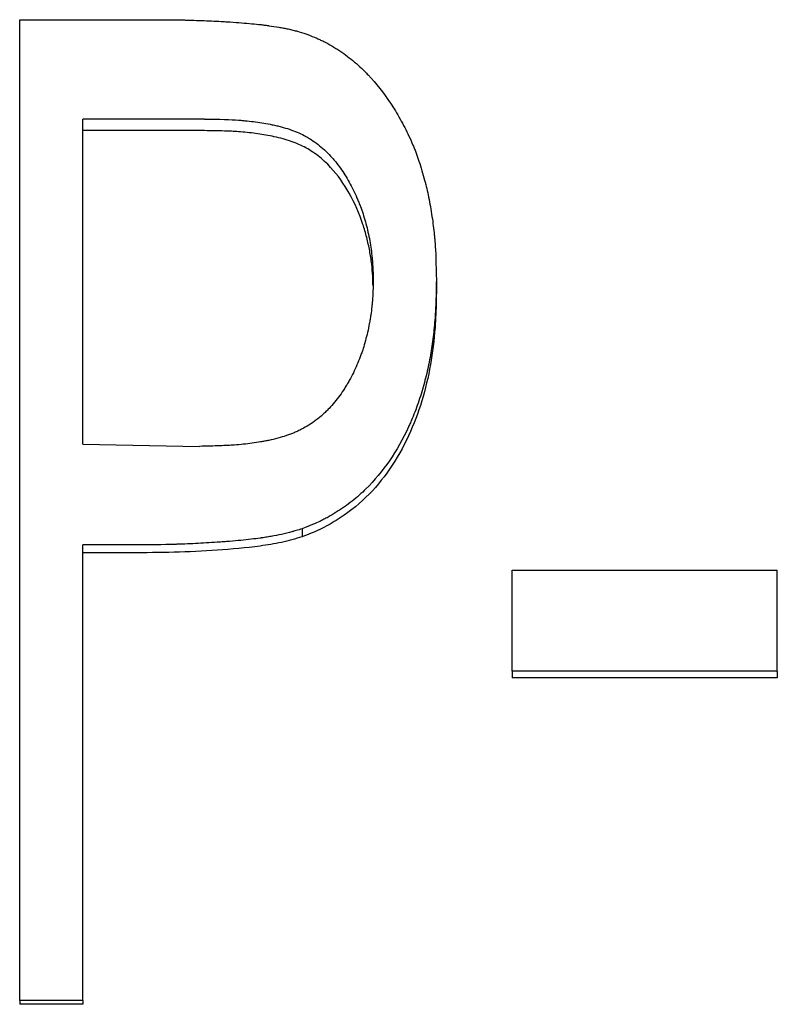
# Model space of a CAD drawing. Header units: millimetres. Extents: x 0 to 594, y 0 to 420.
# Tile 14 of 20: x 185.65 to 192.58, y 221.79 to 230.79. Entities that reach past the tile are written whole.
import ezdxf

# ---------------------------------------------------------------- set-up
doc = ezdxf.new("R2010")
doc.units = ezdxf.units.MM

msp = doc.modelspace()

# ---------------------------------------------------------------- linework, layer by layer
at = {"color": 7, "linetype": 'Continuous', "lineweight": 25}
for p, q in [((185.6534, 230.7949), (186.8667, 230.7949)), ((185.6534, 221.8273), (185.6534, 230.7949)), ((187.3427, 229.8865), (186.2303, 229.8865)), ((186.2303, 226.9132), (186.2303, 229.8865)), ((187.3427, 229.7804), (186.2303, 229.7804)), ((189.4611, 228.4125), (189.4611, 228.3194)), ((186.2303, 226.9132), (187.2958, 226.8934)), ((188.2351, 226.1403), (188.2351, 226.0671)), ((186.6702, 225.9927), (186.2303, 225.9927)), ((186.2303, 221.8273), (186.2303, 225.9927)), ((186.6702, 225.9208), (186.2303, 225.9208)), ((190.1534, 225.7623), (192.5765, 225.7623)), ((190.1534, 224.8392), (190.1534, 225.7623)), ((192.5765, 224.8392), (192.5765, 225.7623)), ((190.1534, 224.8392), (190.1534, 224.7774)), ((192.5765, 224.8392), (190.1534, 224.8392)), ((192.5765, 224.8392), (192.5765, 224.7774)), ((192.5765, 224.7774), (190.1534, 224.7774)), ((186.2303, 221.8273), (185.6534, 221.8273)), ((185.6534, 221.8273), (185.6534, 221.7919)), ((186.2303, 221.7919), (185.6534, 221.7919)), ((186.2303, 221.8273), (186.2303, 221.7919))]:
    msp.add_line(p, q, dxfattribs=at)
for points, knots in [([(186.8667, 230.7949), (186.9415, 230.7948), (187.0085, 230.7944), (187.0974, 230.7933), (187.125, 230.7928), (187.1636, 230.7921), (187.176, 230.7918), (187.1938, 230.7914), (187.1997, 230.7912), (187.2082, 230.791), (187.211, 230.7909), (187.2152, 230.7908), (187.2166, 230.7907), (187.2194, 230.7906), (187.2201, 230.7906), (187.2858, 230.7886), (187.3472, 230.7863), (187.436, 230.7821), (187.465, 230.7806), (187.5077, 230.7782), (187.5218, 230.7774), (187.5427, 230.7761), (187.5496, 230.7757), (187.56, 230.775), (187.5634, 230.7748), (187.5686, 230.7745), (187.5703, 230.7743), (187.5737, 230.7741), (187.5748, 230.7741), (187.6503, 230.7691), (187.7164, 230.7638), (187.8049, 230.7554), (187.8325, 230.7525), (187.8714, 230.748), (187.8839, 230.7465), (187.902, 230.7442), (187.9079, 230.7434), (187.9166, 230.7422), (187.9195, 230.7418), (187.9252, 230.741), (187.9269, 230.7408), (187.9618, 230.7358), (187.9918, 230.7311), (188.0356, 230.7235), (188.05, 230.7209), (188.0712, 230.7169), (188.0782, 230.7155), (188.0921, 230.7128), (188.098, 230.7116), (188.1214, 230.7067), (188.1364, 230.7033), (188.1579, 230.6981), (188.165, 230.6963), (188.1753, 230.6935), (188.1787, 230.6926), (188.1854, 230.6907), (188.1897, 230.6895), (188.2109, 230.6834), (188.2391, 230.6745), (188.2766, 230.662)], [0, 0, 0, 0, 0.125, 0.125, 0.1875, 0.1875, 0.21875, 0.21875, 0.234375, 0.234375, 0.242188, 0.242188, 0.246094, 0.246094, 0.25, 0.25, 0.375, 0.375, 0.4375, 0.4375, 0.46875, 0.46875, 0.484375, 0.484375, 0.492188, 0.492188, 0.496094, 0.496094, 0.5, 0.5, 0.625, 0.625, 0.6875, 0.6875, 0.71875, 0.71875, 0.734375, 0.734375, 0.742188, 0.742188, 0.75, 0.75, 0.8125, 0.8125, 0.84375, 0.84375, 0.859375, 0.859375, 0.875, 0.875, 0.90625, 0.90625, 0.921875, 0.921875, 0.929688, 0.929688, 0.9375, 0.9375, 1, 1, 1, 1]), ([(188.2766, 230.662), (188.3112, 230.6486), (188.3415, 230.6363), (188.3806, 230.6195), (188.3926, 230.6142), (188.4089, 230.6067), (188.4141, 230.6043), (188.4215, 230.6007), (188.4239, 230.5996), (188.4285, 230.5973), (188.43, 230.5965), (188.4568, 230.583), (188.4808, 230.5699), (188.5174, 230.5483), (188.5297, 230.5408), (188.5544, 230.5252), (188.5676, 230.5166), (188.626, 230.4774), (188.6709, 230.4435), (188.7353, 230.3887), (188.7563, 230.3698), (188.7871, 230.3405), (188.7973, 230.3305), (188.8174, 230.3103), (188.8279, 230.2994), (188.9108, 230.2112), (188.9788, 230.1253), (189.0721, 229.9853), (189.1018, 229.9368), (189.1441, 229.8612), (189.1579, 229.8355), (189.1847, 229.7832), (189.1973, 229.7575), (189.2235, 229.7016), (189.2356, 229.6746), (189.2521, 229.6358), (189.2573, 229.6231), (189.2673, 229.5983), (189.2722, 229.5855), (189.2848, 229.5518), (189.2934, 229.5272), (189.3109, 229.4738), (189.3201, 229.444), (189.3467, 229.3537), (189.3612, 229.3001), (189.3845, 229.2018), (189.3955, 229.1474), (189.4168, 229.0235), (189.4258, 228.9646), (189.4365, 228.8808), (189.4396, 228.8537), (189.4436, 228.8141), (189.4449, 228.8011), (189.4466, 228.7819), (189.4471, 228.7756), (189.4478, 228.7661), (189.4481, 228.7629), (189.4486, 228.7567), (189.4488, 228.7528), (189.4545, 228.6747), (189.4585, 228.562), (189.4611, 228.4125)], [0, 0, 0, 0, 0.03125, 0.03125, 0.046875, 0.046875, 0.054688, 0.054688, 0.058594, 0.058594, 0.0625, 0.0625, 0.09375, 0.09375, 0.109375, 0.109375, 0.125, 0.125, 0.1875, 0.1875, 0.21875, 0.21875, 0.234375, 0.234375, 0.25, 0.25, 0.375, 0.375, 0.4375, 0.4375, 0.46875, 0.46875, 0.5, 0.5, 0.53125, 0.53125, 0.546875, 0.546875, 0.5625, 0.5625, 0.59375, 0.59375, 0.625, 0.625, 0.6875, 0.6875, 0.75, 0.75, 0.8125, 0.8125, 0.84375, 0.84375, 0.859375, 0.859375, 0.867188, 0.867188, 0.871094, 0.871094, 0.875, 0.875, 1, 1, 1, 1]), ([(187.3427, 229.8865), (187.4807, 229.8852), (187.584, 229.8819), (187.6538, 229.8766), (187.6561, 229.8764), (187.6594, 229.8762), (187.661, 229.8761), (187.666, 229.8757), (187.6693, 229.8754), (187.6792, 229.8746), (187.6858, 229.874), (187.7056, 229.8722), (187.7187, 229.8709), (187.7578, 229.8668), (187.7837, 229.8637), (187.8604, 229.8531), (187.9107, 229.8446), (187.966, 229.8333), (187.974, 229.8316), (187.988, 229.8286), (187.9949, 229.827), (188.0155, 229.8222), (188.0289, 229.8188), (188.0686, 229.8083), (188.094, 229.8007), (188.1671, 229.7761), (188.2118, 229.7572), (188.2627, 229.7307), (188.2745, 229.7242), (188.2961, 229.7116), (188.3067, 229.705), (188.3385, 229.6846), (188.3591, 229.6699), (188.4197, 229.6228), (188.4583, 229.5871), (188.4995, 229.5424), (188.5027, 229.5388), (188.5105, 229.5301), (188.5143, 229.5257), (188.5258, 229.5124), (188.5334, 229.5033), (188.5557, 229.4757), (188.5703, 229.4565), (188.6127, 229.3969), (188.6394, 229.3544), (188.6898, 229.2636), (188.7135, 229.2153), (188.7411, 229.1515), (188.7465, 229.1385), (188.7572, 229.1123), (188.7626, 229.0986), (188.7753, 229.0653), (188.7833, 229.0425), (188.8062, 228.9724), (188.8198, 228.9233), (188.8437, 228.8208), (188.8542, 228.7658), (188.8658, 228.6888), (188.8691, 228.6634), (188.8731, 228.6256), (188.8743, 228.613), (188.8759, 228.5943), (188.8764, 228.5869), (188.8771, 228.5783), (188.8774, 228.5737), (188.8801, 228.5306), (188.8823, 228.4773), (188.8841, 228.4089)], [0, 0, 0, 0, 0.125, 0.125, 0.126953, 0.126953, 0.128906, 0.128906, 0.132812, 0.132812, 0.140625, 0.140625, 0.15625, 0.15625, 0.1875, 0.1875, 0.25, 0.25, 0.257812, 0.257812, 0.265625, 0.265625, 0.28125, 0.28125, 0.3125, 0.3125, 0.375, 0.375, 0.390625, 0.390625, 0.40625, 0.40625, 0.4375, 0.4375, 0.5, 0.5, 0.507812, 0.507812, 0.515625, 0.515625, 0.53125, 0.53125, 0.5625, 0.5625, 0.625, 0.625, 0.6875, 0.6875, 0.703125, 0.703125, 0.71875, 0.71875, 0.75, 0.75, 0.8125, 0.8125, 0.875, 0.875, 0.90625, 0.90625, 0.921875, 0.921875, 0.929688, 0.929688, 0.9375, 0.9375, 1, 1, 1, 1]), ([(188.8824, 228.3609), (188.8816, 228.3906), (188.8796, 228.457), (188.8708, 228.5641), (188.8526, 228.6825), (188.8261, 228.804), (188.7741, 228.9836), (188.6768, 229.2064), (188.5311, 229.4161), (188.384, 229.5523), (188.2563, 229.6344), (188.1137, 229.6926), (187.9639, 229.7304), (187.8079, 229.756), (187.6621, 229.7715), (187.5064, 229.7783), (187.403, 229.7796), (187.3427, 229.7804)], [0, 0, 0, 0, 0.03721, 0.083366, 0.134757, 0.187355, 0.239409, 0.369266, 0.490464, 0.555537, 0.61776, 0.677701, 0.745101, 0.807953, 0.872548, 0.925691, 1, 1, 1, 1]), ([(188.8841, 228.4089), (188.8823, 228.3388), (188.8802, 228.2863), (188.878, 228.2503), (188.8779, 228.248), (188.8777, 228.2447), (188.8776, 228.243), (188.8772, 228.238), (188.877, 228.2347), (188.8763, 228.2247), (188.8758, 228.218), (188.8741, 228.1982), (188.8729, 228.185), (188.8688, 228.1458), (188.8656, 228.12), (188.8599, 228.0817), (188.8576, 228.0674), (188.8531, 228.0406), (188.8507, 228.0273), (188.8433, 227.9876), (188.8378, 227.9616), (188.8202, 227.8847), (188.8065, 227.835), (188.7872, 227.7749), (188.7828, 227.7618), (188.7741, 227.7368), (188.7696, 227.7244), (188.7557, 227.6874), (188.7459, 227.663), (188.7145, 227.5905), (188.6912, 227.5432), (188.6592, 227.4855), (188.6518, 227.4726), (188.6377, 227.4488), (188.6306, 227.4372), (188.6088, 227.4027), (188.5938, 227.3805), (188.5475, 227.3164), (188.5149, 227.277), (188.4763, 227.2362), (188.4711, 227.2308), (188.4615, 227.2211), (188.4566, 227.2163), (188.442, 227.2021), (188.4322, 227.1928), (188.4022, 227.1659), (188.3818, 227.149), (188.3188, 227.1012), (188.2749, 227.0734), (188.2173, 227.0437), (188.2074, 227.0389), (188.1852, 227.0285), (188.1739, 227.0235), (188.1392, 227.009), (188.1151, 226.9999), (188.0401, 226.9745), (187.9862, 226.9601), (187.925, 226.9475), (187.9225, 226.947), (187.9164, 226.9457), (187.9134, 226.9451), (187.9042, 226.9433), (187.8981, 226.9421), (187.8795, 226.9387), (187.867, 226.9364), (187.8292, 226.93), (187.8034, 226.9261), (187.7247, 226.9154), (187.6702, 226.9097), (187.6119, 226.9053), (187.6114, 226.9052), (187.6092, 226.9051), (187.608, 226.905), (187.6046, 226.9048), (187.6023, 226.9046), (187.5952, 226.9041), (187.5904, 226.9038), (187.5755, 226.9029), (187.565, 226.9023), (187.5319, 226.9005), (187.5076, 226.8994), (187.4281, 226.8964), (187.3664, 226.8948), (187.2958, 226.8934)], [0, 0, 0, 0, 0.0625, 0.0625, 0.064453, 0.064453, 0.066406, 0.066406, 0.070312, 0.070312, 0.078125, 0.078125, 0.09375, 0.09375, 0.125, 0.125, 0.140625, 0.140625, 0.15625, 0.15625, 0.1875, 0.1875, 0.25, 0.25, 0.265625, 0.265625, 0.28125, 0.28125, 0.3125, 0.3125, 0.375, 0.375, 0.390625, 0.390625, 0.40625, 0.40625, 0.4375, 0.4375, 0.5, 0.5, 0.507812, 0.507812, 0.515625, 0.515625, 0.53125, 0.53125, 0.5625, 0.5625, 0.625, 0.625, 0.640625, 0.640625, 0.65625, 0.65625, 0.6875, 0.6875, 0.75, 0.75, 0.753906, 0.753906, 0.757812, 0.757812, 0.765625, 0.765625, 0.78125, 0.78125, 0.8125, 0.8125, 0.875, 0.875, 0.876953, 0.876953, 0.878906, 0.878906, 0.882812, 0.882812, 0.890625, 0.890625, 0.90625, 0.90625, 0.9375, 0.9375, 1, 1, 1, 1]), ([(189.4611, 228.4125), (189.4599, 228.3363), (189.4585, 228.2743), (189.4565, 228.2147), (189.4561, 228.2037), (189.4556, 228.191), (189.4555, 228.1885), (189.4553, 228.1837), (189.4551, 228.1801), (189.4546, 228.1692), (189.4543, 228.162), (189.4531, 228.1405), (189.4523, 228.1262), (189.4505, 228.0977), (189.4496, 228.0842), (189.4442, 228.0098), (189.4385, 227.9516), (189.4281, 227.8663), (189.4243, 227.8382), (189.4161, 227.7827), (189.4118, 227.7562), (189.3971, 227.6721), (189.3856, 227.6161), (189.3657, 227.5324), (189.3587, 227.5046), (189.3438, 227.4489), (189.336, 227.4216), (189.3106, 227.3366), (189.292, 227.2814), (189.2617, 227.2008), (189.2512, 227.1743), (189.2348, 227.1351), (189.2292, 227.1222), (189.2207, 227.1028), (189.2179, 227.0964), (189.2121, 227.0836), (189.2095, 227.0779), (189.1034, 226.8485), (188.9741, 226.6598), (188.7783, 226.4654), (188.7361, 226.4282), (188.6683, 226.3749), (188.6449, 226.3575), (188.6087, 226.332), (188.5965, 226.3237), (188.5716, 226.3071), (188.5584, 226.2986), (188.5215, 226.2754), (188.4965, 226.2607), (188.4586, 226.2398), (188.4459, 226.2331), (188.4268, 226.2233), (188.4203, 226.22), (188.4107, 226.2153), (188.4075, 226.2137), (188.4027, 226.2114), (188.401, 226.2106), (188.3978, 226.209), (188.3957, 226.208), (188.3593, 226.1907), (188.3062, 226.1684), (188.2351, 226.1403)], [0, 0, 0, 0, 0.0625, 0.0625, 0.078125, 0.078125, 0.082031, 0.082031, 0.085938, 0.085938, 0.09375, 0.09375, 0.109375, 0.109375, 0.125, 0.125, 0.1875, 0.1875, 0.21875, 0.21875, 0.25, 0.25, 0.3125, 0.3125, 0.34375, 0.34375, 0.375, 0.375, 0.4375, 0.4375, 0.46875, 0.46875, 0.484375, 0.484375, 0.492188, 0.492188, 0.5, 0.5, 0.75, 0.75, 0.8125, 0.8125, 0.84375, 0.84375, 0.859375, 0.859375, 0.875, 0.875, 0.90625, 0.90625, 0.921875, 0.921875, 0.929688, 0.929688, 0.933594, 0.933594, 0.935547, 0.935547, 0.9375, 0.9375, 1, 1, 1, 1]), ([(189.4611, 228.3194), (189.4601, 228.258), (189.4583, 228.1445), (189.4464, 227.9178), (189.4133, 227.64), (189.3344, 227.3072), (189.2132, 226.9831), (189.044, 226.6835), (188.8243, 226.4169), (188.5981, 226.2415), (188.3962, 226.1303), (188.2888, 226.0882), (188.2351, 226.0671)], [0, 0, 0, 0, 0.067749, 0.125104, 0.250161, 0.375197, 0.500196, 0.628604, 0.750086, 0.874941, 0.937459, 1, 1, 1, 1]), ([(188.2351, 226.1403), (188.2142, 226.1338), (188.1959, 226.1282), (188.1723, 226.1211), (188.1651, 226.1189), (188.1552, 226.116), (188.1521, 226.1151), (188.1477, 226.1138), (188.1462, 226.1134), (188.1434, 226.1126), (188.1426, 226.1124), (188.1255, 226.1076), (188.1099, 226.1035), (188.086, 226.0976), (188.0779, 226.0957), (188.0616, 226.0919), (188.0523, 226.0899), (188.0159, 226.082), (187.9851, 226.0761), (187.9366, 226.0677), (187.92, 226.0649), (187.8945, 226.061), (187.8859, 226.0597), (187.8728, 226.0578), (187.8685, 226.0571), (187.8619, 226.0562), (187.8597, 226.0559), (187.8552, 226.0553), (187.8524, 226.0549), (187.7988, 226.0474), (187.7401, 226.0406), (187.642, 226.0311), (187.6076, 226.028), (187.5535, 226.0236), (187.5351, 226.0221), (187.5068, 226.02), (187.4973, 226.0193), (187.4828, 226.0182), (187.4779, 226.0178), (187.4682, 226.0172), (187.4626, 226.0168), (187.3913, 226.0118), (187.3249, 226.0078), (187.2264, 226.003), (187.1938, 226.0015), (187.1451, 225.9997), (187.1289, 225.9991), (187.1047, 225.9983), (187.0967, 225.998), (187.0846, 225.9977), (187.0806, 225.9975), (187.0726, 225.9973), (187.0674, 225.9972), (186.9724, 225.9945), (186.841, 225.9931), (186.6702, 225.9927)], [0, 0, 0, 0, 0.03125, 0.03125, 0.046875, 0.046875, 0.054688, 0.054688, 0.058594, 0.058594, 0.0625, 0.0625, 0.09375, 0.09375, 0.109375, 0.109375, 0.125, 0.125, 0.1875, 0.1875, 0.21875, 0.21875, 0.234375, 0.234375, 0.242188, 0.242188, 0.246094, 0.246094, 0.25, 0.25, 0.375, 0.375, 0.4375, 0.4375, 0.46875, 0.46875, 0.484375, 0.484375, 0.492188, 0.492188, 0.5, 0.5, 0.625, 0.625, 0.6875, 0.6875, 0.71875, 0.71875, 0.734375, 0.734375, 0.742188, 0.742188, 0.75, 0.75, 1, 1, 1, 1]), ([(188.2351, 226.0671), (188.2037, 226.0574), (188.141, 226.0379), (188.0133, 226.007), (187.7861, 225.9699), (187.4585, 225.9422), (187.0646, 225.922), (186.8017, 225.9212), (186.6702, 225.9208)], [0, 0, 0, 0, 0.062505, 0.125001, 0.249988, 0.499971, 0.749979, 1, 1, 1, 1])]:
    msp.add_open_spline(points, degree=3, knots=knots, dxfattribs=at)

doc.saveas('drawing.dxf')
